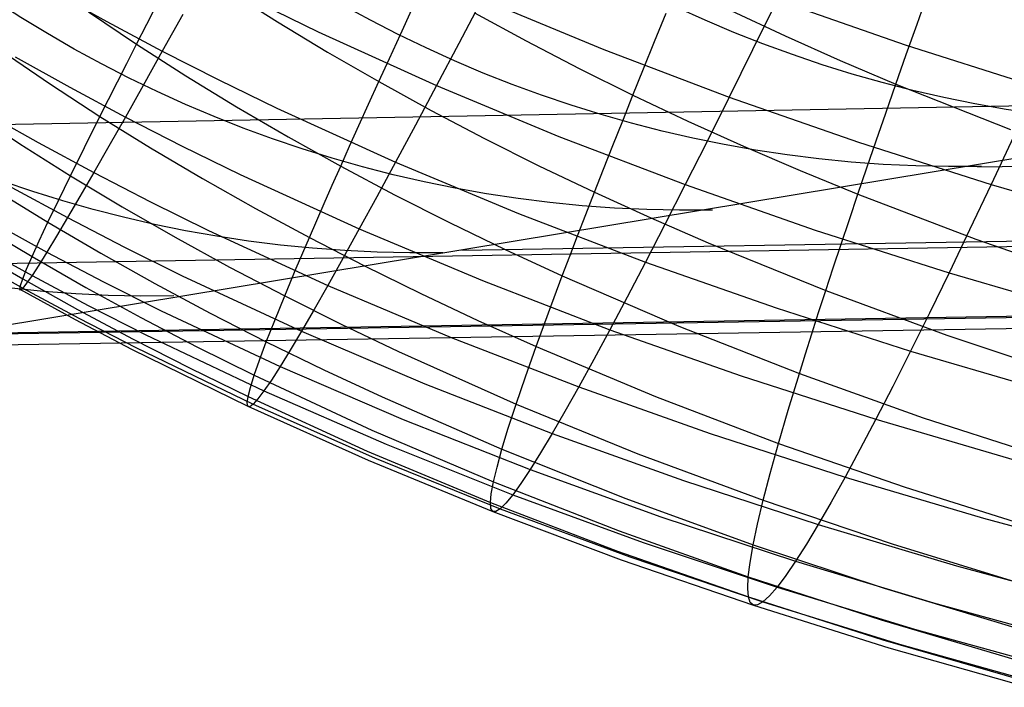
# Model space of a CAD drawing. Extents: x -274 to 274, y -220 to 276.
# Tile 109 of 164: x 250.19 to 251.7, y 7.91 to 8.93. Entities that reach past the tile are written whole.
import ezdxf

# ---------------------------------------------------------------- set-up
doc = ezdxf.new("R2010")
doc.units = 0
doc.layers.add('PREDEFINITO', color=7, linetype='CONTINUOUS')

msp = doc.modelspace()

# ---------------------------------------------------------------- linework, layer by layer
at = {"layer": 'PREDEFINITO'}
for p, q in [((249.5658, 8.7564, 697.908), (265.2075, 9.0415, 694.5519)), ((249.9931, 8.4312, 699.8979), (253.5124, 9.0137, 716.4986)), ((250.2388, 8.9705, 689.865), (250.3219, 8.9243, 689.8724)), ((250.5078, 8.9718, 683.9645), (250.5828, 8.9242, 683.9386)), ((251.5617, 8.9205, 682.8787), (251.5788, 8.9685, 682.8067)), ((251.6539, 8.702, 707.7318), (267.3024, 8.9675, 704.4051)), ((250.3832, 8.9206, 684.2497), (250.3996, 8.9527, 684.1619)), ((250.5576, 8.9516, 690.3105), (250.6455, 8.9089, 690.319)), ((250.8963, 8.9593, 690.754), (250.8604, 8.8911, 690.546)), ((250.8963, 8.9593, 690.754), (251.0821, 8.8819, 690.7722)), ((251.3476, 8.9574, 691.2019), (251.31, 8.8812, 690.997)), ((251.3476, 8.9574, 691.2019), (251.5435, 8.889, 691.2199)), ((250.2938, 8.9395, 684.3629), (250.3674, 8.8899, 684.3387)), ((250.4381, 8.9353, 690.0918), (250.4068, 8.8791, 689.8794)), ((250.771, 8.9048, 683.7181), (250.7885, 8.943, 683.6357)), ((250.8844, 8.938, 683.5278), (250.9636, 8.8948, 683.5012)), ((251.16, 8.894, 683.2886), (251.1775, 8.9371, 683.2109)), ((251.2769, 8.9414, 683.1077), (251.3596, 8.9026, 683.0809)), ((250.3219, 8.9243, 689.8724), (250.4068, 8.8791, 689.8794)), ((250.3674, 8.8899, 684.3387), (250.3832, 8.9206, 684.2497)), ((250.5828, 8.9242, 683.9386), (250.6595, 8.8777, 683.913)), ((251.5452, 8.8738, 682.9527), (251.5617, 8.9205, 682.8787)), ((250.6455, 8.9089, 690.319), (250.8263, 8.8267, 690.3346)), ((250.7542, 8.868, 683.8022), (250.771, 8.9048, 683.7181)), ((250.3524, 8.8603, 684.4291), (250.3674, 8.8899, 684.3387)), ((250.3674, 8.8899, 684.3387), (250.4429, 8.8414, 684.3147)), ((250.8604, 8.8911, 690.546), (250.8263, 8.8267, 690.3346)), ((250.9636, 8.8948, 683.5012), (251.0445, 8.8527, 683.475)), ((251.1432, 8.8523, 683.368), (251.16, 8.894, 683.2886)), ((251.3596, 8.9026, 683.0809), (251.4438, 8.8649, 683.0545)), ((251.5435, 8.889, 691.2199), (251.7449, 8.8248, 691.2356)), ((250.1619, 8.879, 684.7518), (250.2357, 8.8286, 684.7297)), ((250.4068, 8.8791, 689.8794), (250.3775, 8.8268, 689.6645)), ((250.4068, 8.8791, 689.8794), (250.4935, 8.8351, 689.8859)), ((250.6595, 8.8777, 683.913), (250.738, 8.8325, 683.8877)), ((251.0821, 8.8819, 690.7722), (251.2741, 8.8087, 690.7882)), ((251.31, 8.8812, 690.997), (251.2741, 8.8087, 690.7882)), ((251.5293, 8.8285, 683.0285), (251.5452, 8.8738, 682.9527)), ((250.1817, 8.8704, 689.4381), (250.2651, 8.8239, 689.4429)), ((250.338, 8.8321, 684.5208), (250.3524, 8.8603, 684.4291)), ((250.738, 8.8325, 683.8877), (250.7542, 8.868, 683.8022)), ((251.4438, 8.8649, 683.0545), (251.5293, 8.8285, 683.0285)), ((251.0445, 8.8527, 683.475), (251.1269, 8.8119, 683.4491)), ((251.1269, 8.8119, 683.4491), (251.1432, 8.8523, 683.368)), ((250.2357, 8.8286, 684.7297), (250.3114, 8.7793, 684.7077)), ((250.3244, 8.8051, 684.6137), (250.338, 8.8321, 684.5208)), ((250.4429, 8.8414, 684.3147), (250.5201, 8.7941, 684.291)), ((250.4935, 8.8351, 689.8859), (250.5819, 8.792, 689.892)), ((250.7225, 8.7982, 683.9747), (250.738, 8.8325, 683.8877)), ((250.738, 8.8325, 683.8877), (250.8181, 8.7884, 683.8627)), ((250.8652, 8.5747, 704.012), (266.5138, 8.835, 700.6853)), ((251.5139, 8.7844, 683.1061), (251.5293, 8.8285, 683.0285)), ((251.5293, 8.8285, 683.0285), (251.7044, 8.7591, 682.9778)), ((250.2651, 8.8239, 689.4429), (250.3503, 8.7784, 689.4474)), ((250.3775, 8.8268, 689.6645), (250.3503, 8.7784, 689.4474)), ((250.8263, 8.8267, 690.3346), (250.7941, 8.766, 690.1201)), ((250.8263, 8.8267, 690.3346), (251.0135, 8.7487, 690.3482)), ((249.6895, 8.5461, 698.4768), (265.3329, 8.8124, 695.127)), ((250.3114, 8.7793, 684.7077), (250.3244, 8.8051, 684.6137)), ((251.1113, 8.7728, 683.5319), (251.1269, 8.8119, 683.4491)), ((251.1269, 8.8119, 683.4491), (251.2108, 8.7722, 683.4236)), ((251.2741, 8.8087, 690.7882), (251.2397, 8.74, 690.5757)), ((251.2741, 8.8087, 690.7882), (251.4718, 8.7398, 690.8021)), ((250.113, 8.7876, 685.1345), (250.1887, 8.7375, 685.1147)), ((250.1332, 8.7861, 689.0037), (250.2166, 8.7392, 689.006)), ((250.5201, 8.7941, 684.291), (250.5991, 8.7481, 684.2675)), ((250.5819, 8.792, 689.892), (250.7636, 8.7092, 689.9029)), ((250.7076, 8.7652, 684.0632), (250.7225, 8.7982, 683.9747)), ((250.8181, 8.7884, 683.8627), (250.8998, 8.7455, 683.838)), ((251.4991, 8.7417, 683.1854), (251.5139, 8.7844, 683.1061)), ((250.2875, 8.7315, 684.8992), (250.3114, 8.7793, 684.7077)), ((250.3114, 8.7793, 684.7077), (250.3889, 8.7313, 684.6859)), ((250.3503, 8.7784, 689.4474), (250.325, 8.7339, 689.2285)), ((250.3503, 8.7784, 689.4474), (250.4372, 8.734, 689.4515)), ((251.0962, 8.735, 683.6162), (251.1113, 8.7728, 683.5319)), ((251.2108, 8.7722, 683.4236), (251.2962, 8.7337, 683.3984)), ((250.6934, 8.7336, 684.153), (250.7076, 8.7652, 684.0632)), ((250.7941, 8.766, 690.1201), (250.7636, 8.7092, 689.9029)), ((250.2166, 8.7392, 689.006), (250.3019, 8.6934, 689.0079)), ((250.5991, 8.7481, 684.2675), (250.6798, 8.7031, 684.2442)), ((250.8998, 8.7455, 683.838), (250.9831, 8.7038, 683.8136)), ((251.0135, 8.7487, 690.3482), (251.2068, 8.6749, 690.3599)), ((251.2397, 8.74, 690.5757), (251.2068, 8.6749, 690.3599)), ((251.4718, 8.7398, 690.8021), (251.6749, 8.675, 690.814)), ((251.4849, 8.7004, 683.2665), (251.4991, 8.7417, 683.1854)), ((251.7092, 8.748, 691.0267), (251.6749, 8.675, 690.814)), ((250.1887, 8.7375, 685.1147), (250.2663, 8.6886, 685.095)), ((250.2663, 8.6886, 685.095), (250.2875, 8.7315, 684.8992)), ((250.325, 8.7339, 689.2285), (250.3019, 8.6934, 689.0079)), ((250.3889, 8.7313, 684.6859), (250.4682, 8.6844, 684.6643)), ((250.4372, 8.734, 689.4515), (250.5258, 8.6906, 689.4552)), ((250.6798, 8.7031, 684.2442), (250.6934, 8.7336, 684.153)), ((251.0818, 8.6985, 683.7021), (251.0962, 8.735, 683.6162)), ((251.2962, 8.7337, 683.3984), (251.383, 8.6964, 683.3736)), ((250.7636, 8.7092, 689.9029), (250.7349, 8.6562, 689.6832)), ((250.7636, 8.7092, 689.9029), (250.9517, 8.6306, 689.9121)), ((249.818, 8.4428, 699.0738), (265.4636, 8.699, 695.7349)), ((250.0767, 8.4452, 700.2915), (265.7254, 8.7, 696.9664)), ((250.3019, 8.6934, 689.0079), (250.2808, 8.6569, 688.7861)), ((250.3019, 8.6934, 689.0079), (250.3889, 8.6486, 689.0096)), ((250.6669, 8.674, 684.3366), (250.6798, 8.7031, 684.2442)), ((250.6798, 8.7031, 684.2442), (250.7621, 8.6594, 684.2211)), ((250.9831, 8.7038, 683.8136), (251.068, 8.6633, 683.7895)), ((251.068, 8.6633, 683.7895), (251.0818, 8.6985, 683.7021)), ((251.383, 8.6964, 683.3736), (251.4712, 8.6603, 683.3492)), ((251.4712, 8.6603, 683.3492), (251.4849, 8.7004, 683.2665)), ((249.947, 8.4265, 699.6797), (265.5953, 8.6806, 696.3531)), ((250.2477, 8.6506, 685.2948), (250.2663, 8.6886, 685.095)), ((250.2663, 8.6886, 685.095), (250.3456, 8.6409, 685.0754)), ((250.4682, 8.6844, 684.6643), (250.5492, 8.6386, 684.6428)), ((250.5258, 8.6906, 689.4552), (250.7081, 8.6072, 689.4614)), ((250.1526, 8.6658, 685.5156), (250.2317, 8.6173, 685.4982)), ((250.1767, 8.6705, 688.5638), (250.2618, 8.6244, 688.5633)), ((250.6546, 8.6461, 684.4304), (250.6669, 8.674, 684.3366)), ((251.0548, 8.6294, 683.8783), (251.068, 8.6633, 683.7895)), ((251.068, 8.6633, 683.7895), (251.1543, 8.6239, 683.7657)), ((251.2068, 8.6749, 690.3599), (251.1756, 8.6137, 690.1411)), ((251.2068, 8.6749, 690.3599), (251.4059, 8.6054, 690.3698)), ((251.6749, 8.675, 690.814), (251.642, 8.6056, 690.5975)), ((251.6749, 8.675, 690.814), (251.8833, 8.6144, 690.8238)), ((250.2317, 8.6173, 685.4982), (250.2477, 8.6506, 685.2948)), ((250.2808, 8.6569, 688.7861), (250.2618, 8.6244, 688.5633)), ((250.3889, 8.6486, 689.0096), (250.4776, 8.605, 689.0108)), ((250.7349, 8.6562, 689.6832), (250.7081, 8.6072, 689.4614)), ((250.7621, 8.6594, 684.2211), (250.8461, 8.6169, 684.1983)), ((251.458, 8.6215, 683.4336), (251.4712, 8.6603, 683.3492)), ((251.4712, 8.6603, 683.3492), (251.6515, 8.5915, 683.3015)), ((250.3456, 8.6409, 685.0754), (250.4267, 8.5943, 685.056)), ((250.5492, 8.6386, 684.6428), (250.6319, 8.594, 684.6216)), ((250.6319, 8.594, 684.6216), (250.6546, 8.6461, 684.4304)), ((250.1454, 8.6182, 688.1187), (250.2302, 8.5717, 688.1157)), ((250.2618, 8.6244, 688.5633), (250.245, 8.596, 688.3397)), ((250.2618, 8.6244, 688.5633), (250.3487, 8.5793, 688.5625)), ((250.9517, 8.6306, 689.9121), (251.146, 8.5563, 689.9195)), ((251.0421, 8.5967, 683.9686), (251.0548, 8.6294, 683.8783)), ((251.1543, 8.6239, 683.7657), (251.2421, 8.5858, 683.7422)), ((251.4455, 8.584, 683.5196), (251.458, 8.6215, 683.4336)), ((250.1269, 8.613, 685.9298), (250.2074, 8.5648, 685.9147)), ((250.2183, 8.5887, 685.7049), (250.2317, 8.6173, 685.4982)), ((250.2317, 8.6173, 685.4982), (250.3127, 8.5699, 685.4808)), ((250.4776, 8.605, 689.0108), (250.6601, 8.5208, 689.0124)), ((250.7081, 8.6072, 689.4614), (250.6832, 8.562, 689.2377)), ((250.7081, 8.6072, 689.4614), (250.8969, 8.528, 689.4661)), ((250.8461, 8.6169, 684.1983), (250.9316, 8.5755, 684.1757)), ((251.1756, 8.6137, 690.1411), (251.146, 8.5563, 689.9195)), ((251.4059, 8.6054, 690.3698), (251.6105, 8.5401, 690.3778)), ((251.642, 8.6056, 690.5975), (251.6105, 8.5401, 690.3778)), ((250.2074, 8.5648, 685.9147), (250.2183, 8.5887, 685.7049)), ((250.245, 8.596, 688.3397), (250.2302, 8.5717, 688.1157)), ((250.4267, 8.5943, 685.056), (250.5095, 8.5489, 685.0366)), ((250.6117, 8.5469, 684.8173), (250.6319, 8.594, 684.6216)), ((250.6319, 8.594, 684.6216), (250.7163, 8.5506, 684.6005)), ((251.0301, 8.5654, 684.0603), (251.0421, 8.5967, 683.9686)), ((251.6515, 8.5915, 683.3015), (251.8369, 8.5274, 683.2552)), ((250.1113, 8.5786, 686.355), (250.1932, 8.5308, 686.3423)), ((250.123, 8.5825, 687.673), (250.2074, 8.5357, 687.6675)), ((250.3487, 8.5793, 688.5625), (250.4374, 8.5353, 688.5613)), ((250.9316, 8.5755, 684.1757), (251.0187, 8.5353, 684.1534)), ((251.2421, 8.5858, 683.7422), (251.422, 8.5129, 683.6961)), ((251.4334, 8.5478, 683.6071), (251.4455, 8.584, 683.5196)), ((250.1097, 8.5638, 687.2289), (250.1934, 8.5166, 687.221)), ((250.1991, 8.5455, 686.1273), (250.2074, 8.5648, 685.9147)), ((250.2074, 8.5648, 685.9147), (250.2898, 8.5177, 685.8997)), ((250.2302, 8.5717, 688.1157), (250.2177, 8.5516, 687.8915)), ((250.2302, 8.5717, 688.1157), (250.3169, 8.5263, 688.1124)), ((250.3127, 8.5699, 685.4808), (250.3954, 8.5236, 685.4636)), ((250.6832, 8.562, 689.2377), (250.6601, 8.5208, 689.0124)), ((251.0187, 8.5353, 684.1534), (251.0301, 8.5654, 684.0603)), ((250.1932, 8.5308, 686.3423), (250.1991, 8.5455, 686.1273)), ((250.2177, 8.5516, 687.8915), (250.2074, 8.5357, 687.6675)), ((250.5095, 8.5489, 685.0366), (250.594, 8.5047, 685.0174)), ((250.594, 8.5047, 685.0174), (250.6117, 8.5469, 684.8173)), ((250.7163, 8.5506, 684.6005), (250.8022, 8.5084, 684.5796)), ((251.146, 8.5563, 689.9195), (251.118, 8.5027, 689.6955)), ((251.146, 8.5563, 689.9195), (251.3461, 8.4862, 689.9253)), ((251.422, 8.5129, 683.6961), (251.4334, 8.5478, 683.6071)), ((250.1897, 8.5206, 686.5595), (250.1932, 8.5308, 686.3423)), ((250.1932, 8.5308, 686.3423), (250.2768, 8.484, 686.3295)), ((250.2074, 8.5357, 687.6675), (250.1992, 8.524, 687.4439)), ((250.2074, 8.5357, 687.6675), (250.2935, 8.4899, 687.6618)), ((250.4374, 8.5353, 688.5613), (250.6196, 8.4506, 688.5583)), ((250.8969, 8.528, 689.4661), (251.0917, 8.453, 689.4693)), ((250.9976, 8.4788, 684.3434), (251.0187, 8.5353, 684.1534)), ((251.0187, 8.5353, 684.1534), (251.1973, 8.4583, 684.1095)), ((251.6105, 8.5401, 690.3778), (251.5804, 8.4783, 690.155)), ((251.6105, 8.5401, 690.3778), (251.8203, 8.4789, 690.384)), ((250.1886, 8.5148, 686.7785), (250.1897, 8.5206, 686.5595)), ((250.1898, 8.5135, 686.9991), (250.1886, 8.5148, 686.7785)), ((250.1886, 8.5148, 686.7785), (250.2732, 8.4684, 686.7681)), ((250.1934, 8.5166, 687.221), (250.1898, 8.5135, 686.9991)), ((250.1992, 8.524, 687.4439), (250.1934, 8.5166, 687.221)), ((250.1934, 8.5166, 687.221), (250.2789, 8.4705, 687.2129)), ((250.2898, 8.5177, 685.8997), (250.374, 8.4718, 685.8846)), ((250.3169, 8.5263, 688.1124), (250.4052, 8.482, 688.109)), ((250.3954, 8.5236, 685.4636), (250.4798, 8.4785, 685.4463)), ((250.6601, 8.5208, 689.0124), (250.6389, 8.4837, 688.7858)), ((250.6601, 8.5208, 689.0124), (250.849, 8.441, 689.0127)), ((251.411, 8.4793, 683.7866), (251.422, 8.5129, 683.6961)), ((251.422, 8.5129, 683.6961), (251.6072, 8.4447, 683.6514)), ((250.5788, 8.4672, 685.2215), (250.594, 8.5047, 685.0174)), ((250.594, 8.5047, 685.0174), (250.6802, 8.4615, 684.9983)), ((250.8022, 8.5084, 684.5796), (250.8897, 8.4673, 684.5589)), ((251.118, 8.5027, 689.6955), (251.0917, 8.453, 689.4693)), ((250.2768, 8.484, 686.3295), (250.3621, 8.4384, 686.3167)), ((250.2935, 8.4899, 687.6618), (250.3814, 8.4453, 687.656)), ((250.4052, 8.482, 688.109), (250.5869, 8.3966, 688.1013)), ((250.6389, 8.4837, 688.7858), (250.6196, 8.4506, 688.5583)), ((251.3461, 8.4862, 689.9253), (251.5517, 8.4203, 689.9295)), ((250.2732, 8.4684, 686.7681), (250.3596, 8.4231, 686.7576)), ((250.2789, 8.4705, 687.2129), (250.3661, 8.4255, 687.2048)), ((250.374, 8.4718, 685.8846), (250.4598, 8.427, 685.8696)), ((250.4798, 8.4785, 685.4463), (250.5659, 8.4346, 685.4292)), ((250.5659, 8.4346, 685.4292), (250.5788, 8.4672, 685.2215)), ((250.8897, 8.4673, 684.5589), (250.9788, 8.4273, 684.5384)), ((250.9788, 8.4273, 684.5384), (250.9976, 8.4788, 684.3434)), ((251.4006, 8.4469, 683.8786), (251.411, 8.4793, 683.7866)), ((251.5804, 8.4783, 690.155), (251.5517, 8.4203, 689.9295)), ((250.6802, 8.4615, 684.9983), (250.768, 8.4196, 684.9794)), ((251.0917, 8.453, 689.4693), (251.0671, 8.4073, 689.2412)), ((251.0917, 8.453, 689.4693), (251.2924, 8.3824, 689.471)), ((251.1973, 8.4583, 684.1095), (251.3815, 8.386, 684.0667)), ((250.3621, 8.4384, 686.3167), (250.4492, 8.394, 686.3039)), ((250.3814, 8.4453, 687.656), (250.5622, 8.3593, 687.6437)), ((250.6196, 8.4506, 688.5583), (250.6023, 8.4215, 688.33)), ((250.6196, 8.4506, 688.5583), (250.8084, 8.3701, 688.5541)), ((250.849, 8.441, 689.0127), (251.0441, 8.3655, 689.0116)), ((251.3908, 8.4158, 683.972), (251.4006, 8.4469, 683.8786)), ((251.6072, 8.4447, 683.6514), (251.7974, 8.3811, 683.6079)), ((250.3596, 8.4231, 686.7576), (250.5374, 8.3359, 686.7363)), ((250.3661, 8.4255, 687.2048), (250.5456, 8.3389, 687.188)), ((250.4598, 8.427, 685.8696), (250.5473, 8.3834, 685.8546)), ((250.5555, 8.4066, 685.6404), (250.5659, 8.4346, 685.4292)), ((250.5659, 8.4346, 685.4292), (250.6537, 8.3918, 685.4122)), ((250.9624, 8.3808, 684.738), (250.9788, 8.4273, 684.5384)), ((250.9788, 8.4273, 684.5384), (251.1614, 8.3509, 684.498)), ((250.5473, 8.3834, 685.8546), (250.5555, 8.4066, 685.6404)), ((250.6023, 8.4215, 688.33), (250.5869, 8.3966, 688.1013)), ((250.768, 8.4196, 684.9794), (250.9482, 8.3391, 684.9419)), ((251.0671, 8.4073, 689.2412), (251.0441, 8.3655, 689.0116)), ((251.3815, 8.386, 684.0667), (251.3908, 8.4158, 683.972)), ((251.5517, 8.4203, 689.9295), (251.5244, 8.3662, 689.7015)), ((251.5517, 8.4203, 689.9295), (251.7625, 8.3586, 689.932)), ((250.4492, 8.394, 686.3039), (250.5379, 8.3506, 686.2911)), ((250.5869, 8.3966, 688.1013), (250.5736, 8.3758, 687.8724)), ((250.5869, 8.3966, 688.1013), (250.7752, 8.3156, 688.0927)), ((250.6537, 8.3918, 685.4122), (250.7431, 8.3501, 685.3952)), ((250.5415, 8.3647, 686.0716), (250.5473, 8.3834, 685.8546)), ((250.5473, 8.3834, 685.8546), (250.7273, 8.2994, 685.8246)), ((250.9482, 8.3391, 684.9419), (250.9624, 8.3808, 684.738)), ((251.2924, 8.3824, 689.471), (251.4986, 8.3159, 689.4713)), ((251.3645, 8.3301, 684.2601), (251.3815, 8.386, 684.0667)), ((251.3815, 8.386, 684.0667), (251.5711, 8.3183, 684.0249)), ((250.5379, 8.3506, 686.2911), (250.5415, 8.3647, 686.0716)), ((250.5736, 8.3758, 687.8724), (250.5622, 8.3593, 687.6437)), ((250.8084, 8.3701, 688.5541), (251.0033, 8.294, 688.5488)), ((251.0441, 8.3655, 689.0116), (251.0228, 8.3278, 688.7807)), ((251.0441, 8.3655, 689.0116), (251.245, 8.2943, 689.0093)), ((251.5244, 8.3662, 689.7015), (251.4986, 8.3159, 689.4713)), ((250.5366, 8.341, 686.5127), (250.5379, 8.3506, 686.2911)), ((250.5379, 8.3506, 686.2911), (250.7203, 8.2673, 686.2653)), ((250.5529, 8.347, 687.4155), (250.5456, 8.3389, 687.188)), ((250.5622, 8.3593, 687.6437), (250.5529, 8.347, 687.4155)), ((250.5622, 8.3593, 687.6437), (250.7495, 8.2777, 687.6308)), ((250.7431, 8.3501, 685.3952), (250.9265, 8.2702, 685.3616)), ((251.1614, 8.3509, 684.498), (251.3496, 8.2791, 684.4584)), ((250.5374, 8.3359, 686.7363), (250.5366, 8.341, 686.5127)), ((250.5405, 8.3352, 686.9615), (250.5374, 8.3359, 686.7363)), ((250.5374, 8.3359, 686.7363), (250.7218, 8.2531, 686.7147)), ((250.5456, 8.3389, 687.188), (250.5405, 8.3352, 686.9615)), ((250.5456, 8.3389, 687.188), (250.7316, 8.2567, 687.1707)), ((250.9362, 8.3023, 685.1499), (250.9482, 8.3391, 684.9419)), ((250.9482, 8.3391, 684.9419), (251.1343, 8.2632, 684.9051)), ((251.0228, 8.3278, 688.7807), (251.0033, 8.294, 688.5488)), ((251.3496, 8.2791, 684.4584), (251.3645, 8.3301, 684.2601)), ((251.5711, 8.3183, 684.0249), (251.7658, 8.2552, 683.9842)), ((250.7752, 8.3156, 688.0927), (250.9696, 8.2389, 688.0832)), ((250.9265, 8.2702, 685.3616), (250.9362, 8.3023, 685.1499)), ((251.4986, 8.3159, 689.4713), (251.4743, 8.2697, 689.2393)), ((251.4986, 8.3159, 689.4713), (251.7101, 8.2538, 689.4702)), ((250.7273, 8.2994, 685.8246), (250.9134, 8.22, 685.7949)), ((251.0033, 8.294, 688.5488), (250.9856, 8.2644, 688.3162)), ((251.0033, 8.294, 688.5488), (251.2041, 8.2223, 688.5425)), ((251.245, 8.2943, 689.0093), (251.4515, 8.2274, 689.0058)), ((250.7495, 8.2777, 687.6308), (250.943, 8.2004, 687.6171)), ((251.3369, 8.2331, 684.6614), (251.3496, 8.2791, 684.4584)), ((251.3496, 8.2791, 684.4584), (251.5432, 8.2119, 684.4197)), ((250.7203, 8.2673, 686.2653), (250.9089, 8.1884, 686.2395)), ((250.7316, 8.2567, 687.1707), (250.9239, 8.179, 687.1529)), ((250.9189, 8.2428, 685.5767), (250.9265, 8.2702, 685.3616)), ((250.9265, 8.2702, 685.3616), (251.1158, 8.1948, 685.3283)), ((250.9856, 8.2644, 688.3162), (250.9696, 8.2389, 688.0832)), ((251.1343, 8.2632, 684.9051), (251.3262, 8.1919, 684.8688)), ((251.4743, 8.2697, 689.2393), (251.4515, 8.2274, 689.0058)), ((250.7218, 8.2531, 686.7147), (250.9124, 8.1748, 686.6929)), ((250.9134, 8.22, 685.7949), (250.9189, 8.2428, 685.5767)), ((250.9696, 8.2389, 688.0832), (250.9554, 8.2176, 687.8501)), ((250.9696, 8.2389, 688.0832), (251.1698, 8.1666, 688.0729)), ((251.3262, 8.1919, 684.8688), (251.3369, 8.2331, 684.6614)), ((251.4515, 8.2274, 689.0058), (251.4302, 8.1891, 688.7709)), ((251.4515, 8.2274, 689.0058), (251.6633, 8.1647, 689.001)), ((250.9101, 8.2019, 686.0159), (250.9134, 8.22, 685.7949)), ((250.9134, 8.22, 685.7949), (251.1056, 8.1452, 685.7653)), ((250.9554, 8.2176, 687.8501), (250.943, 8.2004, 687.6171)), ((251.2041, 8.2223, 688.5425), (251.4105, 8.1548, 688.5351)), ((251.5432, 8.2119, 684.4197), (251.7419, 8.1492, 684.3819)), ((250.9089, 8.1884, 686.2395), (250.9101, 8.2019, 686.0159)), ((250.943, 8.2004, 687.6171), (250.9325, 8.1875, 687.3847)), ((250.943, 8.2004, 687.6171), (251.1424, 8.1276, 687.6029)), ((250.9096, 8.1794, 686.4652), (250.9089, 8.1884, 686.2395)), ((250.9089, 8.1884, 686.2395), (251.1034, 8.114, 686.2136)), ((250.9325, 8.1875, 687.3847), (250.9239, 8.179, 687.1529)), ((251.1158, 8.1948, 685.3283), (251.3108, 8.1239, 685.2954)), ((251.3175, 8.1555, 685.0802), (251.3262, 8.1919, 684.8688)), ((251.3262, 8.1919, 684.8688), (251.5233, 8.1251, 684.8332)), ((251.4302, 8.1891, 688.7709), (251.4105, 8.1548, 688.5351)), ((250.9124, 8.1748, 686.6929), (250.9096, 8.1794, 686.4652)), ((250.9172, 8.1747, 686.9223), (250.9124, 8.1748, 686.6929)), ((250.9124, 8.1748, 686.6929), (251.1089, 8.1009, 686.6709)), ((250.9239, 8.179, 687.1529), (250.9172, 8.1747, 686.9223)), ((250.9239, 8.179, 687.1529), (251.122, 8.1056, 687.1347)), ((251.1698, 8.1666, 688.0729), (251.3757, 8.0986, 688.0617)), ((251.3108, 8.1239, 685.2954), (251.3175, 8.1555, 685.0802)), ((251.4105, 8.1548, 688.5351), (251.3923, 8.1246, 688.2986)), ((251.4105, 8.1548, 688.5351), (251.6221, 8.0916, 688.5267)), ((251.6633, 8.1647, 689.001), (251.8799, 8.1063, 688.995)), ((251.1056, 8.1452, 685.7653), (251.3033, 8.0748, 685.7359)), ((251.1424, 8.1276, 687.6029), (251.3474, 8.0591, 687.588)), ((251.3061, 8.097, 685.5141), (251.3108, 8.1239, 685.2954)), ((251.3108, 8.1239, 685.2954), (251.5111, 8.0576, 685.263)), ((251.3923, 8.1246, 688.2986), (251.3757, 8.0986, 688.0617)), ((251.5233, 8.1251, 684.8332), (251.7255, 8.0629, 684.7983)), ((251.1034, 8.114, 686.2136), (251.3035, 8.0441, 686.1877)), ((251.122, 8.1056, 687.1347), (251.3258, 8.0366, 687.1161)), ((251.1089, 8.1009, 686.6709), (251.3111, 8.0315, 686.6486)), ((251.3033, 8.0748, 685.7359), (251.3061, 8.097, 685.5141)), ((251.3757, 8.0986, 688.0617), (251.3608, 8.0767, 687.8247)), ((251.3757, 8.0986, 688.0617), (251.5869, 8.035, 688.0498)), ((251.6221, 8.0916, 688.5267), (251.8387, 8.0328, 688.5174)), ((251.3608, 8.0767, 687.8247), (251.3474, 8.0591, 687.588)), ((251.3025, 8.0571, 685.9605), (251.3033, 8.0748, 685.7359)), ((251.3033, 8.0748, 685.7359), (251.5065, 8.0089, 685.7067)), ((251.3035, 8.0441, 686.1877), (251.3025, 8.0571, 685.9605)), ((251.3358, 8.0457, 687.3516), (251.3258, 8.0366, 687.1161)), ((251.3474, 8.0591, 687.588), (251.3358, 8.0457, 687.3516)), ((251.3474, 8.0591, 687.588), (251.5577, 7.995, 687.5724)), ((251.5111, 8.0576, 685.263), (251.7165, 7.9957, 685.2311)), ((251.3064, 8.0355, 686.4172), (251.3035, 8.0441, 686.1877)), ((251.3035, 8.0441, 686.1877), (251.509, 7.9786, 686.1619)), ((251.3111, 8.0315, 686.6486), (251.3064, 8.0355, 686.4172)), ((251.3176, 8.0319, 686.8817), (251.3111, 8.0315, 686.6486)), ((251.3111, 8.0315, 686.6486), (251.5186, 7.9664, 686.6261)), ((251.3258, 8.0366, 687.1161), (251.3176, 8.0319, 686.8817)), ((251.3258, 8.0366, 687.1161), (251.5349, 7.972, 687.0971)), ((251.5869, 8.035, 688.0498), (251.803, 7.9756, 688.037)), ((251.5065, 8.0089, 685.7067), (251.7146, 7.9474, 685.6778)), ((251.5577, 7.995, 687.5724), (251.773, 7.9352, 687.5564)), ((251.509, 7.9786, 686.1619), (251.7195, 7.9176, 686.1361)), ((251.5349, 7.972, 687.0971), (251.749, 7.9118, 687.0778)), ((251.5186, 7.9664, 686.6261), (251.7311, 7.9058, 686.6035))]:
    msp.add_line(p, q, dxfattribs=at)
at = {"layer": 'PREDEFINITO', "extrusion": (-0.207121, -0.033071, -0.977756)}
msp.add_arc((29.1016, -96.1535, -749.981), 2, 7.8945, 97.5665, dxfattribs=at)
at = {"layer": 'PREDEFINITO', "extrusion": (-0.207104, -0.033791, -0.977735)}
msp.add_arc((29.9561, -95.9797, -748.119), 2, 8.0942, 97.7658, dxfattribs=at)
at = {"layer": 'PREDEFINITO', "extrusion": (-0.207118, -0.033422, -0.977745)}
msp.add_arc((29.5186, -96.0651, -746.2748), 2, 8.0055, 97.6767, dxfattribs=at)
at = {"layer": 'PREDEFINITO', "extrusion": (-0.207123, -0.033401, -0.977744)}
msp.add_arc((29.4933, -96.0666, -744.4249), 2, 8.0088, 97.6797, dxfattribs=at)
at = {"layer": 'PREDEFINITO', "extrusion": (-0.207123, -0.033562, -0.977739)}
msp.add_arc((29.683, -96.0256, -742.4352), 2, 8.0611, 97.7316, dxfattribs=at)
at = {"layer": 'PREDEFINITO', "extrusion": (-0.207138, -0.033187, -0.977749)}
msp.add_arc((29.2387, -96.1107, -740.4544), 2, 7.971, 97.6411, dxfattribs=at)
at = {"layer": 'PREDEFINITO', "extrusion": (-0.207126, -0.033752, -0.977732)}
msp.add_arc((29.9026, -95.9745, -738.4581), 2, 8.1301, 97.7998, dxfattribs=at)

doc.saveas('drawing.dxf')
